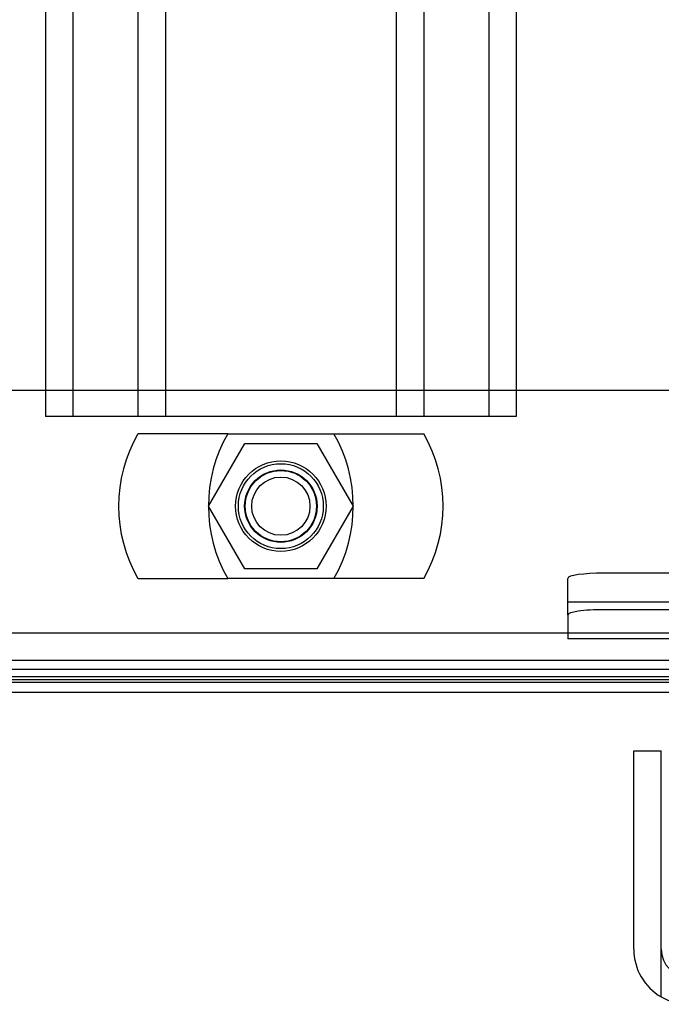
# Model space of a CAD drawing. Header units: inches. Extents: x 1 to 359, y -2 to 239.
# Tile 28 of 103: x 131.26 to 133.47, y 11.92 to 15.32. Entities that reach past the tile are written whole.
import ezdxf
from ezdxf.lldxf.tags import DXFTag

# ---------------------------------------------------------------- set-up
doc = ezdxf.new("R2010")
doc.units = ezdxf.units.IN
doc.header["$MEASUREMENT"] = 0
for name, color, linetype in [('COM42890-3', 7, 'Continuous'), ('COM70098', 7, 'Continuous'), ('COM70739-9', 7, 'Continuous'), ('COM70838', 7, 'Continuous'), ('COM71195-8', 7, 'Continuous'), ('COM71302-3', 7, 'Continuous'), ('COM71303-3', 7, 'Continuous'), ('Default', 7, 'Continuous'), ('GSK87756', 7, 'Continuous'), ('NTS86070', 7, 'Continuous'), ('SCC180005', 7, 'Continuous')]:
    doc.layers.add(name, color=color, linetype=linetype)
tags = doc.linetypes.add('HIDDEN2', pattern=[0.1875, 0.125, -0.0625]).pattern_tags.tags
tags[6:7] = [DXFTag(74, 4), DXFTag(75, 0), DXFTag(340, '0'), DXFTag(46, 0.0), DXFTag(50, 0.0), DXFTag(44, 0.0), DXFTag(45, 0.0)]
tags[4:5] = [DXFTag(74, 4), DXFTag(75, 0), DXFTag(340, '0'), DXFTag(46, 0.0), DXFTag(50, 0.0), DXFTag(44, 0.0), DXFTag(45, 0.0)]

# ---------------------------------------------------------------- blocks, each defined once
blk = doc.blocks.new('SE2')
at = {"layer": 'COM42890-3', "color": 7, "linetype": 'HIDDEN2'}
for p, q in [((131.3442, 36.3236), (131.3442, 13.9486)), ((131.4392, 36.3236), (131.4392, 13.9486)), ((131.6632, 36.3236), (131.6632, 13.9486)), ((131.7582, 36.3236), (131.7582, 13.9486)), ((132.5552, 36.3236), (132.5552, 13.9486)), ((132.6502, 36.3236), (132.6502, 13.9486)), ((132.8742, 36.3236), (132.8742, 13.9486)), ((132.9692, 36.3236), (132.9692, 13.9486)), ((131.4822, 13.9486), (131.3442, 13.9486)), ((132.8312, 13.9486), (131.4822, 13.9486)), ((132.9692, 13.9486), (132.8312, 13.9486))]:
    blk.add_line(p, q, dxfattribs=at)
at = {"layer": 'COM70098', "color": 7, "linetype": 'HIDDEN2'}
blk.add_line((133.9067, 14.0383), (130.4067, 14.0383), dxfattribs=at)
at = {"layer": 'COM70098', "color": 7, "linetype": 'Continuous'}
blk.add_line((133.6337, 12.9963), (130.6797, 12.9963), dxfattribs=at)
at = {"layer": 'COM70098', "color": 7, "linetype": 'HIDDEN2'}
blk.add_circle((132.1567, 13.6393), 0.1562, dxfattribs=at)
at = {"layer": 'COM70739-9', "color": 7, "linetype": 'HIDDEN2'}
for p, q in [((130.2377, 13.2013), (134.0757, 13.2013)), ((130.2377, 13.0763), (134.0757, 13.0763))]:
    blk.add_line(p, q, dxfattribs=at)
at = {"layer": 'COM70838', "color": 7, "linetype": 'HIDDEN2'}
for p, q in [((134.3917, 13.4081), (133.2717, 13.4081)), ((133.1467, 13.2636), (133.1467, 13.3899)), ((134.5608, 13.3081), (133.1467, 13.3081)), ((133.1467, 13.2636), (133.1467, 13.1817)), ((134.3917, 13.2817), (133.2717, 13.2817)), ((134.3917, 13.1817), (133.1467, 13.1817))]:
    blk.add_line(p, q, dxfattribs=at)
for centre, major_axis, start_param, end_param in [((133.2717, 13.3899), (-0.125, 0), 4.712389, 6.283185), ((133.2717, 13.2636), (0.125, 0), 1.570796, 3.141593)]:
    blk.add_ellipse(centre, major_axis=major_axis, ratio=0.145455, start_param=start_param, end_param=end_param, dxfattribs=at)
at = {"layer": 'COM71195-8', "color": 7, "linetype": 'Continuous'}
for p, q in [((133.3747, 12.7941), (133.4697, 12.7941)), ((133.3747, 12.1091), (133.3747, 12.7941)), ((133.4697, 12.1091), (133.4697, 12.7941)), ((133.4697, 11.9446), (133.4697, 12.1091))]:
    blk.add_line(p, q, dxfattribs=at)
for start, end in [(180, 240), (240, 270)]:
    blk.add_arc((133.5647, 12.1091), 0.19, start, end, dxfattribs=at)
at = {"layer": 'COM71195-8', "color": 7, "linetype": 'HIDDEN2'}
blk.add_arc((133.5647, 12.1091), 0.095, 180, 270, dxfattribs=at)
at = {"layer": 'COM71302-3', "color": 7, "linetype": 'HIDDEN2'}
blk.add_line((133.7737, 13.0398), (130.5397, 13.0398), dxfattribs=at)
at = {"layer": 'COM71303-3', "color": 7, "linetype": 'HIDDEN2'}
for p, q in [((168.0917, 13.2011), (96.2217, 13.2011)), ((130.5397, 13.0508), (133.7737, 13.0508))]:
    blk.add_line(p, q, dxfattribs=at)
at = {"layer": 'COM71303-3', "color": 7, "linetype": 'Continuous'}
for p, q in [((168.0917, 13.1061), (96.2217, 13.1061)), ((130.5397, 13.031), (133.7737, 13.031))]:
    blk.add_line(p, q, dxfattribs=at)
at = {"layer": 'GSK87756', "color": 7, "linetype": 'HIDDEN2'}
blk.add_circle((132.1567, 13.6393), 0.125, dxfattribs=at)
at = {"layer": 'NTS86070', "color": 7, "linetype": 'HIDDEN2'}
for p, q in [((131.9737, 13.8893), (131.6637, 13.8893)), ((131.9737, 13.8893), (132.6497, 13.8893)), ((131.6637, 13.3893), (131.9737, 13.3893)), ((132.6497, 13.3893), (131.9737, 13.3893))]:
    blk.add_line(p, q, dxfattribs=at)
for radius in [0.1465, 0.125, 0.1005]:
    blk.add_circle((132.1567, 13.6393), radius, dxfattribs=at)
for centre, start, end in [((132.0967, 13.6393), 150, 210), ((132.4067, 13.6393), 150, 210), ((131.9067, 13.6393), 330, 30), ((132.2167, 13.6393), 330, 30)]:
    blk.add_arc(centre, 0.5, start, end, dxfattribs=at)
at = {"layer": 'SCC180005', "color": 7, "linetype": 'HIDDEN2'}
for p, q in [((131.9073, 13.6393), (132.032, 13.8553)), ((132.032, 13.8553), (132.2814, 13.8553)), ((132.2814, 13.8553), (132.4061, 13.6393)), ((132.032, 13.4233), (131.9073, 13.6393)), ((132.4061, 13.6393), (132.2814, 13.4233)), ((132.2814, 13.4233), (132.032, 13.4233))]:
    blk.add_line(p, q, dxfattribs=at)
blk.add_circle((132.1567, 13.6393), 0.123, dxfattribs=at)

msp = doc.modelspace()

# ---------------------------------------------------------------- block references
at = {"layer": 'Default'}
msp.add_blockref('SE2', (0, 0), dxfattribs=at)

doc.saveas('drawing.dxf')
